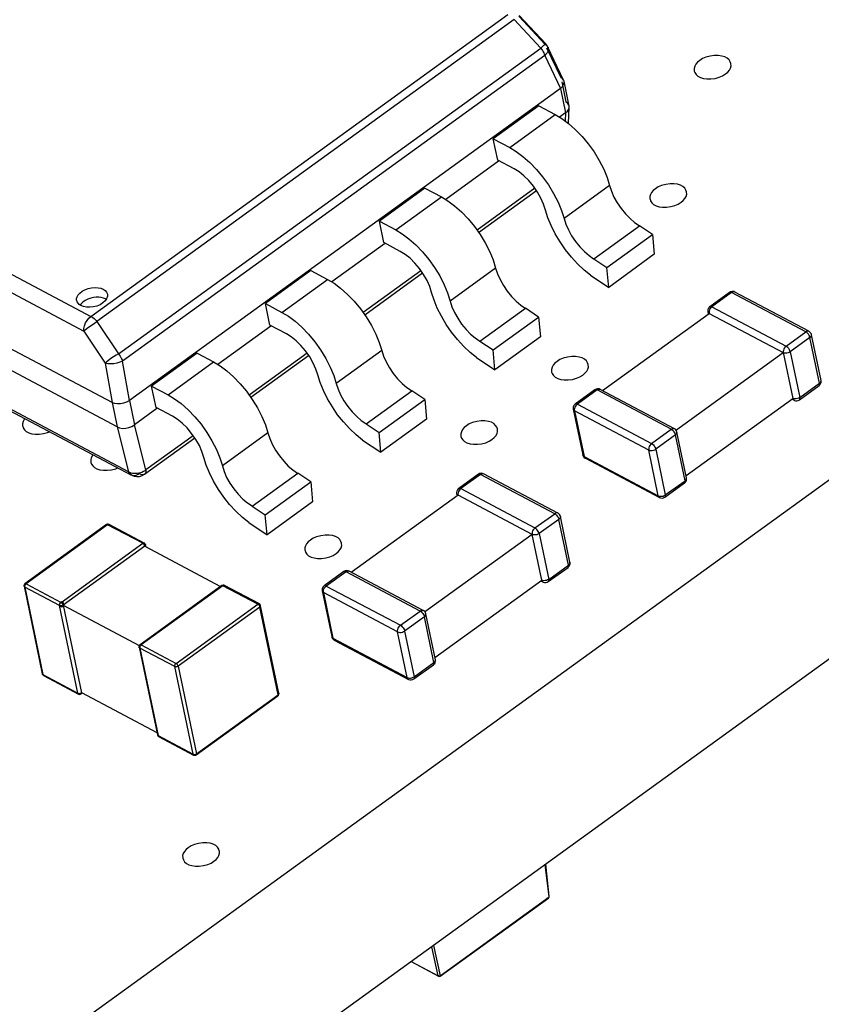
# Model space of a CAD drawing. Header units: millimetres. Extents: x 0 to 210, y 0 to 297.
# Tile 9 of 15: x 101 to 110, y 220 to 230. Entities that reach past the tile are written whole.
import ezdxf

# ---------------------------------------------------------------- set-up
doc = ezdxf.new("R2010")
doc.units = ezdxf.units.MM
doc.header["$LTSCALE"] = 19.36
doc.layers.get('0').update_dxf_attribs({"linetype": 'CONTINUOUS'})

msp = doc.modelspace()

# ---------------------------------------------------------------- linework, layer by layer
at = {"color": 7, "linetype": 'Continuous'}
for p, q in [((135.155, 243.718), (87.557, 209.25)), ((135.505, 242.042), (87.906, 207.574)), ((108.91, 227.509), (108.698, 227.355)), ((108.923, 227.516), (108.91, 227.509)), ((109.766, 227.09), (108.967, 227.513)), ((107.543, 226.452), (108.691, 227.283)), ((108.676, 227.311), (108.677, 227.3)), ((108.677, 227.3), (108.681, 227.281)), ((108.691, 227.283), (109.49, 226.86)), ((109.896, 226.561), (109.794, 227.053)), ((108.331, 226.021), (109.49, 226.86)), ((109.49, 226.86), (109.592, 226.368)), ((109.663, 226.352), (109.875, 226.506)), ((107.462, 226.46), (107.25, 226.306)), ((107.475, 226.467), (107.462, 226.46)), ((108.318, 226.041), (107.519, 226.464)), ((108.443, 225.536), (109.592, 226.368)), ((109.587, 226.358), (109.606, 226.348)), ((109.651, 226.346), (109.663, 226.352)), ((107.227, 226.262), (107.229, 226.252)), ((107.229, 226.252), (107.331, 225.759)), ((108.448, 225.512), (108.345, 226.004)), ((107.359, 225.723), (108.157, 225.299)), ((102.303, 225.61), (102.324, 225.619)), ((106.207, 225.551), (105.995, 225.397)), ((106.22, 225.558), (106.207, 225.551)), ((107.063, 225.132), (106.264, 225.555)), ((108.214, 225.303), (108.427, 225.457)), ((105.988, 225.326), (104.839, 224.494)), ((105.972, 225.353), (105.973, 225.343)), ((105.973, 225.343), (105.977, 225.324)), ((106.786, 224.903), (105.988, 225.326)), ((108.201, 225.296), (108.214, 225.303)), ((107.193, 224.603), (107.09, 225.095)), ((106.786, 224.903), (105.628, 224.064)), ((106.889, 224.41), (106.786, 224.903)), ((104.759, 224.503), (104.546, 224.349)), ((104.772, 224.509), (104.759, 224.503)), ((105.614, 224.083), (104.816, 224.506)), ((106.959, 224.395), (107.172, 224.548)), ((105.74, 223.578), (106.889, 224.41)), ((106.884, 224.4), (106.902, 224.391)), ((106.948, 224.388), (106.959, 224.395)), ((104.524, 224.304), (104.525, 224.294)), ((104.525, 224.294), (104.628, 223.802)), ((101.719, 224.176), (101.711, 224.172)), ((101.725, 224.176), (101.719, 224.176)), ((101.731, 224.173), (101.725, 224.176)), ((105.745, 223.554), (105.642, 224.047)), ((104.655, 223.765), (105.454, 223.342)), ((105.511, 223.346), (105.723, 223.5)), ((105.499, 223.339), (105.511, 223.346))]:
    msp.add_line(p, q, dxfattribs=at)
at = {"color": 9, "linetype": 'Continuous'}
for p, q in [((102.036, 227.251), (106.526, 230.503)), ((106.592, 230.446), (102.101, 227.194)), ((106.878, 230.14), (106.592, 230.446)), ((106.641, 230.482), (106.926, 230.177)), ((102.332, 226.849), (106.878, 230.14)), ((106.911, 230.087), (106.917, 230.073)), ((106.942, 230.144), (107.094, 229.822)), ((106.953, 230.156), (106.956, 230.151)), ((106.956, 230.151), (106.956, 230.15)), ((106.922, 230.06), (102.376, 226.768)), ((106.917, 230.073), (106.922, 230.06)), ((106.922, 230.06), (107.09, 229.705)), ((107.104, 229.778), (107.149, 229.561)), ((107.09, 229.705), (107.144, 229.443)), ((106.544, 229.069), (107.035, 229.425)), ((107.144, 229.443), (107.14, 229.356)), ((98.933, 228.895), (102.036, 227.251)), ((98.857, 228.736), (101.959, 227.092)), ((106.816, 228.63), (106.193, 228.179)), ((107.62, 228.659), (107.129, 228.304)), ((105.318, 228.182), (105.809, 228.537)), ((106.393, 227.771), (105.903, 227.416)), ((104.092, 227.294), (104.582, 227.649)), ((105.589, 227.742), (104.967, 227.291)), ((108.933, 227.507), (108.721, 227.353)), ((108.916, 227.511), (108.91, 227.509)), ((108.91, 227.509), (108.91, 227.509)), ((109.732, 227.084), (108.933, 227.507)), ((108.967, 227.513), (108.967, 227.513)), ((108.721, 227.353), (109.52, 226.93)), ((108.683, 227.289), (108.691, 227.283)), ((108.69, 227.295), (108.691, 227.283)), ((102.101, 227.194), (102.332, 226.849)), ((101.959, 227.092), (102.189, 226.747)), ((109.52, 226.93), (109.732, 227.084)), ((109.777, 227.023), (109.565, 226.869)), ((109.742, 227.09), (109.732, 227.084)), ((109.742, 227.077), (109.732, 227.084)), ((109.88, 226.53), (109.777, 227.023)), ((109.794, 227.053), (109.794, 227.053)), ((104.363, 226.854), (103.74, 226.403)), ((105.167, 226.883), (104.677, 226.528)), ((109.565, 226.869), (109.668, 226.376)), ((102.189, 226.747), (102.263, 226.324)), ((102.45, 226.345), (102.376, 226.768)), ((102.866, 226.406), (103.356, 226.761)), ((102.442, 225.577), (100.676, 226.512)), ((109.668, 226.376), (109.88, 226.53)), ((109.879, 226.512), (109.875, 226.506)), ((107.485, 226.458), (107.273, 226.304)), ((107.462, 226.46), (107.462, 226.46)), ((108.284, 226.035), (107.485, 226.458)), ((109.669, 226.366), (109.668, 226.376)), ((102.263, 226.324), (102.318, 226.062)), ((102.45, 226.345), (102.505, 226.083)), ((107.263, 226.296), (107.273, 226.304)), ((107.273, 226.304), (108.071, 225.881)), ((109.603, 226.364), (109.592, 226.368)), ((109.596, 226.358), (109.592, 226.368)), ((109.663, 226.352), (109.663, 226.352)), ((108.041, 225.811), (107.243, 226.235)), ((107.243, 226.235), (107.345, 225.742)), ((102.318, 226.062), (102.442, 225.577)), ((102.628, 225.598), (102.505, 226.083)), ((103.137, 225.966), (102.628, 225.598)), ((103.941, 225.995), (103.451, 225.64)), ((108.071, 225.881), (108.284, 226.035)), ((108.329, 225.974), (108.117, 225.82)), ((108.326, 225.985), (108.329, 225.974)), ((108.432, 225.481), (108.329, 225.974)), ((108.345, 226.004), (108.345, 226.004)), ((107.331, 225.759), (107.331, 225.759)), ((107.345, 225.742), (108.144, 225.319)), ((108.144, 225.319), (108.041, 225.811)), ((108.117, 225.82), (108.219, 225.328)), ((102.455, 225.569), (102.441, 225.577)), ((102.552, 225.561), (102.535, 225.558)), ((102.556, 225.556), (102.546, 225.549)), ((102.614, 225.551), (102.613, 225.551)), ((106.23, 225.549), (106.018, 225.396)), ((106.213, 225.554), (106.207, 225.551)), ((106.207, 225.551), (106.207, 225.551)), ((107.029, 225.126), (106.23, 225.549)), ((108.219, 225.328), (108.432, 225.481)), ((108.431, 225.463), (108.427, 225.457)), ((105.979, 225.332), (105.988, 225.326)), ((105.987, 225.337), (105.988, 225.326)), ((106.018, 225.396), (106.816, 224.972)), ((108.208, 225.321), (108.219, 225.328)), ((106.816, 224.972), (107.029, 225.126)), ((107.039, 225.132), (107.029, 225.126)), ((102.216, 225.007), (101.338, 224.37)), ((102.593, 224.807), (102.216, 225.007)), ((102.233, 225.01), (102.233, 225.01)), ((107.074, 225.065), (106.862, 224.911)), ((107.071, 225.076), (107.074, 225.065)), ((107.083, 225.073), (107.074, 225.065)), ((107.177, 224.573), (107.074, 225.065)), ((107.09, 225.095), (107.09, 225.095)), ((106.862, 224.911), (106.964, 224.419)), ((101.714, 224.171), (102.593, 224.807)), ((102.61, 224.81), (102.61, 224.81)), ((102.622, 224.795), (102.623, 224.792)), ((102.623, 224.792), (102.623, 224.792)), ((106.964, 224.419), (107.177, 224.573)), ((104.782, 224.501), (104.569, 224.347)), ((104.759, 224.503), (104.759, 224.503)), ((105.58, 224.078), (104.782, 224.501)), ((101.326, 224.371), (101.326, 224.371)), ((101.338, 224.37), (101.714, 224.171)), ((106.9, 224.406), (106.889, 224.41)), ((106.892, 224.4), (106.889, 224.41)), ((106.959, 224.395), (106.959, 224.395)), ((106.965, 224.409), (106.964, 224.419)), ((101.699, 224.136), (101.323, 224.335)), ((101.323, 224.335), (101.519, 223.393)), ((103.456, 224.35), (102.577, 223.714)), ((103.444, 224.351), (103.444, 224.351)), ((103.832, 224.151), (103.456, 224.35)), ((103.473, 224.353), (103.472, 224.353)), ((104.531, 224.283), (104.539, 224.277)), ((105.338, 223.854), (104.539, 224.277)), ((104.539, 224.277), (104.642, 223.785)), ((104.56, 224.35), (104.569, 224.347)), ((104.56, 224.338), (104.569, 224.347)), ((104.569, 224.347), (105.368, 223.924)), ((102.953, 223.514), (103.832, 224.151)), ((101.895, 223.193), (101.699, 224.136)), ((103.855, 224.12), (102.976, 223.484)), ((104.051, 223.177), (103.855, 224.12)), ((105.368, 223.924), (105.58, 224.078)), ((105.642, 224.046), (105.642, 224.047)), ((105.626, 224.016), (105.413, 223.862)), ((105.622, 224.028), (105.626, 224.016)), ((105.728, 223.524), (105.626, 224.016)), ((105.441, 223.362), (105.338, 223.854)), ((105.413, 223.862), (105.516, 223.37)), ((104.628, 223.802), (104.628, 223.801)), ((104.642, 223.785), (105.441, 223.362)), ((102.556, 223.684), (102.555, 223.687)), ((102.555, 223.687), (102.555, 223.687)), ((102.938, 223.479), (102.562, 223.679)), ((102.562, 223.679), (102.758, 222.736)), ((102.577, 223.714), (102.953, 223.514)), ((105.516, 223.37), (105.728, 223.524)), ((103.135, 222.537), (102.938, 223.479)), ((102.976, 223.484), (103.172, 222.541)), ((105.728, 223.506), (105.723, 223.5)), ((101.519, 223.393), (101.895, 223.193)), ((105.505, 223.364), (105.516, 223.37)), ((104.059, 223.192), (104.059, 223.192)), ((101.902, 223.183), (101.902, 223.184)), ((101.93, 223.185), (101.93, 223.185)), ((103.172, 222.541), (104.051, 223.177)), ((104.049, 223.165), (104.048, 223.165)), ((102.751, 222.745), (102.751, 222.745)), ((102.758, 222.736), (103.135, 222.537)), ((102.765, 222.726), (102.765, 222.726)), ((103.141, 222.527), (103.141, 222.527)), ((103.17, 222.529), (103.17, 222.529)), ((105.796, 220.151), (106.968, 221)), ((106.963, 220.991), (106.964, 220.991)), ((106.97, 221.006), (106.97, 221.006)), ((105.775, 220.15), (105.705, 220.463)), ((105.485, 220.304), (105.775, 220.15)), ((105.779, 220.145), (105.78, 220.145)), ((105.797, 220.146), (105.797, 220.146))]:
    msp.add_line(p, q, dxfattribs=at)
at = {"color": 6, "linetype": 'Continuous'}
for p, q in [((106.932, 230.185), (106.647, 230.491)), ((107.125, 229.794), (106.956, 230.151)), ((107.114, 229.809), (107.094, 229.822)), ((107.125, 229.794), (107.114, 229.809)), ((107.184, 229.516), (107.129, 229.783)), ((107.09, 229.705), (102.45, 226.345)), ((107.169, 229.544), (107.149, 229.56)), ((106.858, 229.519), (106.367, 229.163)), ((106.858, 229.519), (107.035, 229.425)), ((107.178, 229.328), (107.185, 229.503)), ((107.185, 229.503), (107.184, 229.516)), ((107.144, 229.443), (107.081, 229.397)), ((107.176, 229.329), (107.25, 229.264)), ((106.367, 229.163), (106.544, 229.069)), ((106.415, 228.933), (106.367, 229.163)), ((106.424, 228.921), (105.855, 228.509)), ((106.592, 228.839), (106.415, 228.933)), ((106.899, 228.752), (106.961, 228.666)), ((107.593, 228.746), (107.62, 228.659)), ((105.631, 228.631), (105.141, 228.275)), ((105.631, 228.631), (105.809, 228.537)), ((106.21, 228.155), (106.832, 228.606)), ((106.961, 228.666), (107.017, 228.574)), ((106.956, 228.313), (106.931, 228.396)), ((107.102, 228.391), (107.129, 228.304)), ((105.141, 228.275), (105.318, 228.182)), ((105.189, 228.045), (105.141, 228.275)), ((107.451, 227.87), (107.941, 228.226)), ((108.082, 228.132), (107.941, 228.226)), ((107.591, 227.777), (108.082, 228.132)), ((108.082, 228.132), (108.101, 227.919)), ((105.197, 228.033), (104.629, 227.621)), ((105.366, 227.951), (105.189, 228.045)), ((106.367, 227.858), (106.393, 227.771)), ((107.45, 227.871), (107.591, 227.777)), ((108.101, 227.919), (107.611, 227.563)), ((107.611, 227.563), (107.591, 227.777)), ((104.405, 227.743), (103.915, 227.388)), ((104.405, 227.743), (104.582, 227.649)), ((104.984, 227.267), (105.606, 227.718)), ((107.413, 227.695), (107.611, 227.563)), ((102.035, 227.448), (102.004, 227.437)), ((102.064, 227.454), (102.035, 227.448)), ((102.092, 227.456), (102.064, 227.454)), ((102.199, 227.432), (102.191, 227.438)), ((105.73, 227.425), (105.704, 227.508)), ((105.876, 227.503), (105.903, 227.416)), ((101.887, 227.408), (101.883, 227.421)), ((101.897, 227.392), (101.887, 227.408)), ((102.061, 227.353), (102.023, 227.349)), ((102.098, 227.362), (102.061, 227.353)), ((102.134, 227.376), (102.098, 227.362)), ((103.915, 227.388), (104.092, 227.294)), ((103.963, 227.157), (103.915, 227.388)), ((106.224, 226.983), (106.715, 227.338)), ((106.856, 227.244), (106.715, 227.338)), ((102.263, 226.324), (100.523, 227.246)), ((106.365, 226.889), (106.856, 227.244)), ((106.856, 227.244), (106.875, 227.031)), ((103.971, 227.145), (103.402, 226.733)), ((104.14, 227.063), (103.963, 227.157)), ((106.875, 227.031), (106.385, 226.675)), ((102.318, 226.062), (100.578, 226.984)), ((105.14, 226.97), (105.167, 226.883)), ((106.224, 226.983), (106.365, 226.889)), ((103.179, 226.855), (102.689, 226.5)), ((103.179, 226.855), (103.356, 226.761)), ((103.757, 226.379), (104.38, 226.83)), ((106.187, 226.807), (106.385, 226.675)), ((106.385, 226.675), (106.365, 226.889)), ((104.504, 226.538), (104.478, 226.62)), ((104.65, 226.615), (104.677, 226.528)), ((100.681, 226.49), (102.471, 225.541)), ((102.689, 226.5), (102.866, 226.406)), ((102.737, 226.269), (102.689, 226.5)), ((104.998, 226.095), (105.489, 226.45)), ((105.629, 226.356), (105.489, 226.45)), ((102.914, 226.175), (102.737, 226.269)), ((105.139, 226.001), (105.629, 226.356)), ((105.629, 226.356), (105.649, 226.143)), ((102.745, 226.257), (102.505, 226.083)), ((103.914, 226.082), (103.941, 225.995)), ((104.998, 226.095), (105.139, 226.001)), ((105.649, 226.143), (105.158, 225.788)), ((105.158, 225.788), (105.139, 226.001)), ((102.613, 225.551), (103.154, 225.942)), ((104.961, 225.919), (105.158, 225.788)), ((103.278, 225.65), (103.252, 225.732)), ((103.424, 225.727), (103.451, 225.64)), ((102.483, 225.536), (102.5, 225.53)), ((102.5, 225.53), (102.53, 225.525)), ((102.588, 225.537), (102.613, 225.551)), ((103.772, 225.207), (104.262, 225.562)), ((104.403, 225.468), (104.262, 225.562)), ((103.913, 225.113), (104.403, 225.468)), ((104.403, 225.468), (104.423, 225.255)), ((103.772, 225.207), (103.913, 225.113)), ((104.423, 225.255), (103.932, 224.9)), ((103.932, 224.9), (103.913, 225.113)), ((102.205, 225.008), (101.326, 224.371)), ((102.61, 224.81), (102.233, 225.01)), ((103.735, 225.031), (103.932, 224.9)), ((102.626, 224.777), (102.623, 224.792)), ((102.615, 224.776), (101.737, 224.14)), ((102.615, 224.775), (103.432, 224.342)), ((101.316, 224.344), (101.512, 223.401)), ((101.316, 224.344), (101.316, 224.344)), ((103.444, 224.351), (102.565, 223.715)), ((103.849, 224.154), (103.473, 224.353)), ((101.737, 224.141), (101.934, 223.198)), ((101.738, 224.14), (102.564, 223.703)), ((104.059, 223.192), (103.863, 224.135)), ((102.555, 223.687), (102.751, 222.745)), ((101.526, 223.383), (101.902, 223.184)), ((101.931, 223.186), (101.939, 223.192)), ((101.933, 223.199), (102.746, 222.768)), ((103.17, 222.529), (104.048, 223.165)), ((102.765, 222.726), (103.141, 222.527)), ((106.968, 221), (106.927, 221.348)), ((106.97, 221.006), (106.932, 221.351)), ((105.797, 220.146), (106.964, 220.991)), ((105.725, 220.477), (105.796, 220.151)), ((105.483, 220.302), (105.779, 220.145)), ((105.788, 220.146), (105.782, 220.149))]:
    msp.add_line(p, q, dxfattribs=at)
at = {"color": 9, "linetype": 'Continuous'}
for points in [[(106.878, 230.14), (106.902, 230.162), (106.912, 230.17), (106.919, 230.176), (106.925, 230.181), (106.929, 230.184), (106.931, 230.185), (106.932, 230.185)], [(106.878, 230.14), (106.887, 230.127), (106.896, 230.114)], [(106.896, 230.114), (106.904, 230.1), (106.911, 230.087)], [(106.958, 230.116), (106.954, 230.102), (106.946, 230.088), (106.935, 230.074), (106.922, 230.06)], [(106.932, 230.185), (106.932, 230.184), (106.931, 230.183), (106.928, 230.181), (106.926, 230.177)], [(106.926, 230.177), (106.933, 230.174), (106.941, 230.169), (106.947, 230.163), (106.953, 230.156)], [(106.956, 230.15), (106.957, 230.148), (106.959, 230.138), (106.96, 230.128), (106.958, 230.116)], [(108.933, 227.507), (108.924, 227.511), (108.916, 227.511)], [(108.967, 227.513), (108.963, 227.515), (108.954, 227.515), (108.944, 227.513), (108.933, 227.507)], [(108.721, 227.353), (108.711, 227.345), (108.703, 227.334), (108.696, 227.321), (108.692, 227.308), (108.69, 227.295)], [(108.721, 227.353), (108.712, 227.357), (108.704, 227.357), (108.698, 227.355)], [(101.959, 227.092), (101.96, 227.12), (101.966, 227.15), (101.978, 227.18), (101.994, 227.208), (102.014, 227.232), (102.036, 227.251)], [(102.036, 227.251), (102.047, 227.245), (102.058, 227.237), (102.069, 227.228), (102.081, 227.217), (102.091, 227.206), (102.101, 227.194)], [(108.677, 227.3), (108.678, 227.297), (108.683, 227.289)], [(101.959, 227.092), (101.975, 227.106), (101.996, 227.123), (102.021, 227.142), (102.048, 227.16), (102.075, 227.178), (102.101, 227.194)], [(109.766, 227.09), (109.762, 227.091), (109.752, 227.092), (109.742, 227.09)], [(109.777, 227.023), (109.774, 227.034), (109.768, 227.046), (109.761, 227.058), (109.751, 227.069), (109.742, 227.077)], [(109.777, 227.023), (109.786, 227.03), (109.792, 227.039), (109.794, 227.048), (109.794, 227.053)], [(109.52, 226.93), (109.51, 226.921), (109.501, 226.91), (109.495, 226.898), (109.491, 226.885), (109.489, 226.872), (109.49, 226.86)], [(109.565, 226.869), (109.562, 226.88), (109.556, 226.892), (109.548, 226.904), (109.539, 226.915), (109.529, 226.924), (109.52, 226.93)], [(102.332, 226.849), (102.306, 226.833), (102.278, 226.815), (102.251, 226.796), (102.227, 226.778), (102.206, 226.761), (102.19, 226.747)], [(102.332, 226.849), (102.341, 226.836), (102.35, 226.822), (102.358, 226.809), (102.365, 226.795), (102.371, 226.781), (102.376, 226.768)], [(109.565, 226.869), (109.554, 226.862), (109.541, 226.857), (109.527, 226.855), (109.513, 226.854), (109.5, 226.856), (109.49, 226.86)], [(102.376, 226.768), (102.347, 226.756), (102.315, 226.746), (102.282, 226.74), (102.249, 226.738), (102.217, 226.739), (102.189, 226.747)], [(109.88, 226.53), (109.881, 226.52), (109.879, 226.512)], [(109.88, 226.53), (109.889, 226.538), (109.894, 226.547), (109.897, 226.556), (109.896, 226.561)], [(107.462, 226.46), (107.468, 226.462), (107.476, 226.462), (107.485, 226.458)], [(107.485, 226.458), (107.495, 226.464), (107.506, 226.467), (107.515, 226.466), (107.519, 226.464)], [(109.668, 226.376), (109.656, 226.37), (109.643, 226.365), (109.63, 226.362), (109.616, 226.362), (109.603, 226.364)], [(107.243, 226.235), (107.242, 226.246), (107.244, 226.259), (107.248, 226.272), (107.255, 226.285), (107.263, 226.296)], [(107.273, 226.304), (107.263, 226.308), (107.255, 226.309), (107.25, 226.306)], [(109.606, 226.348), (109.602, 226.351), (109.596, 226.358)], [(109.663, 226.352), (109.667, 226.358), (109.669, 226.366)], [(107.243, 226.235), (107.235, 226.241), (107.23, 226.248), (107.229, 226.252)], [(108.284, 226.035), (108.294, 226.041), (108.304, 226.044), (108.314, 226.043), (108.318, 226.041)], [(108.284, 226.035), (108.294, 226.029), (108.303, 226.02), (108.312, 226.009), (108.32, 225.997), (108.326, 225.985)], [(108.329, 225.974), (108.338, 225.982), (108.344, 225.99), (108.346, 225.999), (108.345, 226.004)], [(108.071, 225.881), (108.062, 225.873), (108.053, 225.862), (108.047, 225.849), (108.042, 225.836), (108.041, 225.823), (108.041, 225.811)], [(108.071, 225.881), (108.081, 225.875), (108.091, 225.866), (108.1, 225.855), (108.108, 225.844), (108.113, 225.831), (108.117, 225.82)], [(107.345, 225.742), (107.337, 225.748), (107.332, 225.756), (107.331, 225.759)], [(107.345, 225.742), (107.349, 225.732), (107.355, 225.725), (107.359, 225.723)], [(108.041, 225.811), (108.052, 225.807), (108.065, 225.805), (108.079, 225.806), (108.093, 225.809), (108.106, 225.813), (108.117, 225.82)], [(102.471, 225.541), (102.459, 225.55), (102.449, 225.561), (102.442, 225.577)], [(102.535, 225.558), (102.518, 225.557), (102.501, 225.557), (102.485, 225.56), (102.469, 225.564), (102.455, 225.569)], [(102.546, 225.549), (102.534, 225.543), (102.521, 225.538), (102.508, 225.535), (102.496, 225.535), (102.483, 225.536), (102.471, 225.541)], [(102.628, 225.598), (102.615, 225.588), (102.601, 225.579), (102.585, 225.571), (102.569, 225.565), (102.552, 225.561)], [(102.613, 225.551), (102.606, 225.547), (102.596, 225.545), (102.587, 225.546), (102.576, 225.548), (102.565, 225.551), (102.556, 225.556)], [(102.628, 225.598), (102.628, 225.582), (102.626, 225.568), (102.621, 225.558), (102.614, 225.551)], [(106.23, 225.549), (106.221, 225.553), (106.213, 225.554)], [(106.23, 225.549), (106.24, 225.555), (106.25, 225.558), (106.26, 225.557), (106.264, 225.555)], [(108.432, 225.481), (108.433, 225.471), (108.431, 225.463)], [(108.432, 225.481), (108.44, 225.489), (108.446, 225.498), (108.448, 225.507), (108.448, 225.512)], [(105.973, 225.343), (105.974, 225.339), (105.979, 225.332)], [(106.018, 225.396), (106.008, 225.387), (105.999, 225.376), (105.993, 225.364), (105.988, 225.35), (105.987, 225.337)], [(106.018, 225.396), (106.008, 225.399), (106, 225.4), (105.995, 225.397)], [(108.144, 225.319), (108.155, 225.315), (108.167, 225.313), (108.181, 225.314), (108.195, 225.316), (108.208, 225.321)], [(108.144, 225.319), (108.148, 225.309), (108.154, 225.302), (108.157, 225.299)], [(108.219, 225.328), (108.22, 225.318), (108.219, 225.309), (108.214, 225.303)], [(107.029, 225.126), (107.038, 225.12), (107.048, 225.111), (107.057, 225.1), (107.065, 225.088), (107.071, 225.076)], [(107.063, 225.132), (107.058, 225.134), (107.049, 225.135), (107.039, 225.132)], [(102.205, 225.008), (102.206, 225.008), (102.209, 225.009), (102.212, 225.008), (102.216, 225.007)], [(102.216, 225.007), (102.221, 225.01), (102.226, 225.011), (102.231, 225.01), (102.233, 225.01)], [(102.233, 225.01), (102.235, 225.008), (102.238, 225.005), (102.24, 225)], [(107.09, 225.095), (107.091, 225.09), (107.088, 225.081), (107.083, 225.073)], [(106.816, 224.972), (106.807, 224.964), (106.798, 224.953), (106.791, 224.94), (106.787, 224.927), (106.785, 224.914), (106.786, 224.903)], [(106.862, 224.911), (106.85, 224.905), (106.837, 224.9), (106.824, 224.897), (106.81, 224.897), (106.797, 224.899), (106.786, 224.903)], [(106.862, 224.911), (106.858, 224.923), (106.852, 224.935), (106.845, 224.946), (106.836, 224.957), (106.826, 224.966), (106.816, 224.972)], [(102.593, 224.807), (102.598, 224.81), (102.603, 224.811), (102.607, 224.811), (102.61, 224.81)], [(102.615, 224.776), (102.614, 224.781), (102.612, 224.787), (102.608, 224.793), (102.603, 224.798), (102.598, 224.803), (102.593, 224.807)], [(102.61, 224.81), (102.611, 224.809), (102.614, 224.805), (102.616, 224.8)], [(102.623, 224.792), (102.624, 224.789), (102.623, 224.786), (102.621, 224.782), (102.618, 224.779), (102.615, 224.776)], [(102.616, 224.8), (102.617, 224.8), (102.619, 224.799), (102.62, 224.798), (102.62, 224.797), (102.621, 224.796), (102.622, 224.795)], [(107.172, 224.548), (107.176, 224.554), (107.178, 224.562), (107.177, 224.573)], [(107.193, 224.603), (107.193, 224.598), (107.191, 224.589), (107.185, 224.581), (107.177, 224.573)], [(104.759, 224.503), (104.765, 224.505), (104.773, 224.504), (104.782, 224.501)], [(104.782, 224.501), (104.792, 224.506), (104.802, 224.509), (104.812, 224.508), (104.816, 224.507)], [(101.338, 224.37), (101.333, 224.366), (101.329, 224.361), (101.325, 224.354), (101.323, 224.348), (101.322, 224.341), (101.323, 224.335)], [(101.326, 224.371), (101.324, 224.368), (101.323, 224.364), (101.324, 224.359)], [(101.338, 224.37), (101.333, 224.372), (101.329, 224.372), (101.326, 224.371)], [(106.902, 224.391), (106.898, 224.393), (106.892, 224.4)], [(106.964, 224.419), (106.953, 224.412), (106.94, 224.407), (106.926, 224.405), (106.912, 224.404), (106.9, 224.406)], [(106.959, 224.395), (106.964, 224.4), (106.965, 224.409)], [(103.449, 224.352), (103.446, 224.352), (103.444, 224.351)], [(103.456, 224.35), (103.454, 224.351), (103.453, 224.351), (103.452, 224.352), (103.451, 224.352), (103.45, 224.352), (103.449, 224.352)], [(103.472, 224.353), (103.471, 224.354), (103.466, 224.354), (103.461, 224.353), (103.456, 224.35)], [(103.479, 224.343), (103.477, 224.348), (103.475, 224.352), (103.473, 224.353)], [(104.525, 224.294), (104.526, 224.29), (104.531, 224.283)], [(104.539, 224.277), (104.538, 224.289), (104.54, 224.302), (104.545, 224.315), (104.551, 224.327), (104.56, 224.338)], [(104.546, 224.349), (104.552, 224.351), (104.56, 224.35)], [(101.699, 224.136), (101.699, 224.142), (101.699, 224.148), (101.701, 224.155), (101.705, 224.161), (101.709, 224.166), (101.714, 224.171)], [(103.832, 224.151), (103.837, 224.154), (103.842, 224.155), (103.847, 224.154), (103.849, 224.154)], [(103.855, 224.12), (103.853, 224.126), (103.85, 224.132), (103.846, 224.138), (103.842, 224.143), (103.837, 224.147), (103.832, 224.151)], [(103.849, 224.154), (103.851, 224.152), (103.854, 224.149), (103.856, 224.144)], [(101.726, 224.135), (101.72, 224.134), (101.712, 224.133), (101.705, 224.134), (101.699, 224.136)], [(101.737, 224.14), (101.732, 224.137), (101.726, 224.135)], [(103.855, 224.12), (103.859, 224.124), (103.862, 224.128), (103.863, 224.133), (103.863, 224.135)], [(103.863, 224.135), (103.862, 224.137), (103.86, 224.141), (103.856, 224.144)], [(105.58, 224.078), (105.591, 224.083), (105.601, 224.086), (105.61, 224.085), (105.614, 224.083)], [(105.58, 224.078), (105.59, 224.071), (105.6, 224.062), (105.609, 224.052), (105.617, 224.04), (105.622, 224.028)], [(105.626, 224.016), (105.635, 224.024), (105.64, 224.033), (105.642, 224.042), (105.642, 224.046)], [(105.338, 223.854), (105.337, 223.866), (105.339, 223.879), (105.343, 223.892), (105.35, 223.904), (105.358, 223.915), (105.368, 223.924)], [(105.338, 223.854), (105.349, 223.85), (105.362, 223.848), (105.375, 223.848), (105.389, 223.851), (105.402, 223.856), (105.413, 223.862)], [(105.368, 223.924), (105.378, 223.917), (105.387, 223.908), (105.396, 223.898), (105.404, 223.886), (105.41, 223.874), (105.413, 223.862)], [(104.628, 223.801), (104.629, 223.798), (104.634, 223.791), (104.642, 223.785)], [(104.642, 223.785), (104.646, 223.775), (104.651, 223.768), (104.655, 223.765)], [(102.555, 223.687), (102.555, 223.69), (102.555, 223.694), (102.557, 223.697), (102.56, 223.7), (102.563, 223.702)], [(102.562, 223.679), (102.561, 223.68), (102.56, 223.68), (102.559, 223.681), (102.558, 223.682), (102.557, 223.683), (102.556, 223.684)], [(102.565, 223.698), (102.563, 223.692), (102.562, 223.685), (102.562, 223.679)], [(102.563, 223.702), (102.563, 223.707), (102.563, 223.711), (102.564, 223.714), (102.565, 223.715)], [(102.565, 223.715), (102.567, 223.716), (102.572, 223.716), (102.577, 223.714)], [(102.577, 223.714), (102.572, 223.71), (102.568, 223.704), (102.565, 223.699)], [(102.938, 223.479), (102.938, 223.485), (102.939, 223.492), (102.941, 223.498), (102.944, 223.505), (102.948, 223.51), (102.953, 223.514)], [(102.976, 223.484), (102.973, 223.492), (102.969, 223.499), (102.965, 223.504), (102.962, 223.508), (102.957, 223.512), (102.953, 223.514)], [(105.728, 223.524), (105.737, 223.532), (105.743, 223.54), (105.745, 223.549), (105.745, 223.554)], [(105.728, 223.524), (105.729, 223.514), (105.728, 223.506)], [(102.976, 223.484), (102.97, 223.48), (102.964, 223.478), (102.957, 223.477), (102.95, 223.476), (102.944, 223.477), (102.938, 223.479)], [(101.512, 223.401), (101.512, 223.4), (101.515, 223.396), (101.519, 223.393)], [(101.519, 223.393), (101.521, 223.388), (101.524, 223.384), (101.526, 223.383)], [(105.441, 223.362), (105.451, 223.357), (105.464, 223.356), (105.478, 223.356), (105.492, 223.359), (105.505, 223.364)], [(105.441, 223.362), (105.444, 223.352), (105.45, 223.344), (105.454, 223.342)], [(105.516, 223.37), (105.517, 223.36), (105.515, 223.352), (105.511, 223.346)], [(101.895, 223.193), (101.897, 223.193), (101.898, 223.192), (101.899, 223.192), (101.901, 223.191), (101.903, 223.191), (101.904, 223.191)], [(101.902, 223.184), (101.9, 223.185), (101.897, 223.188), (101.895, 223.193)], [(101.904, 223.191), (101.909, 223.19), (101.914, 223.191), (101.92, 223.192), (101.925, 223.193), (101.929, 223.196), (101.933, 223.198)], [(101.933, 223.198), (101.934, 223.194), (101.933, 223.189), (101.931, 223.186), (101.93, 223.185)], [(104.059, 223.192), (104.059, 223.19), (104.058, 223.186), (104.055, 223.181), (104.051, 223.177)], [(104.052, 223.201), (104.056, 223.198), (104.059, 223.194), (104.059, 223.192)], [(101.919, 223.186), (101.914, 223.184), (101.909, 223.182), (101.904, 223.183), (101.902, 223.183)], [(101.93, 223.185), (101.928, 223.185), (101.924, 223.184), (101.919, 223.186)], [(104.048, 223.165), (104.047, 223.164), (104.044, 223.164), (104.041, 223.164), (104.037, 223.166)], [(104.051, 223.177), (104.051, 223.17), (104.05, 223.166), (104.049, 223.165)], [(102.751, 222.745), (102.751, 222.744), (102.754, 222.74), (102.758, 222.736)], [(102.758, 222.736), (102.76, 222.731), (102.763, 222.728), (102.765, 222.726)], [(103.135, 222.537), (103.14, 222.535), (103.146, 222.534), (103.153, 222.534), (103.16, 222.535), (103.167, 222.538), (103.172, 222.541)], [(103.135, 222.537), (103.136, 222.532), (103.139, 222.528), (103.141, 222.527)], [(103.141, 222.527), (103.143, 222.526), (103.148, 222.526), (103.153, 222.527), (103.158, 222.53)], [(103.17, 222.529), (103.167, 222.528), (103.163, 222.528), (103.158, 222.53)], [(103.172, 222.541), (103.173, 222.536), (103.172, 222.532), (103.17, 222.529)], [(106.956, 220.991), (106.959, 220.99), (106.962, 220.99), (106.963, 220.991)], [(106.964, 220.991), (106.965, 220.992), (106.965, 220.995), (106.965, 220.998)], [(106.965, 220.998), (106.969, 221.001), (106.97, 221.004), (106.97, 221.006)], [(106.97, 221.006), (106.97, 221.007), (106.97, 221.009), (106.968, 221.011), (106.966, 221.012)], [(105.775, 220.15), (105.778, 220.149), (105.781, 220.148), (105.785, 220.148), (105.789, 220.149), (105.794, 220.15), (105.799, 220.153)], [(105.775, 220.15), (105.776, 220.148), (105.778, 220.146), (105.779, 220.145)], [(105.78, 220.145), (105.781, 220.144), (105.784, 220.144), (105.788, 220.146)], [(105.797, 220.146), (105.795, 220.145), (105.793, 220.146), (105.79, 220.147)], [(105.799, 220.153), (105.799, 220.15), (105.798, 220.148), (105.797, 220.146)]]:
    msp.add_lwpolyline(points, dxfattribs=at)
at = {"color": 6, "linetype": 'Continuous'}
for points in [[(106.956, 230.15), (106.953, 230.157), (106.943, 230.173), (106.932, 230.185)], [(107.09, 229.705), (107.111, 229.726), (107.124, 229.748), (107.13, 229.771), (107.129, 229.783)], [(107.129, 229.783), (107.126, 229.791), (107.125, 229.794)], [(107.144, 229.443), (107.166, 229.461), (107.18, 229.481), (107.185, 229.503)], [(107.184, 229.516), (107.182, 229.524), (107.169, 229.544)], [(107.035, 229.425), (107.105, 229.383), (107.176, 229.329)], [(107.25, 229.264), (107.323, 229.189), (107.39, 229.108), (107.452, 229.021), (107.508, 228.929)], [(106.544, 229.069), (106.614, 229.028), (106.686, 228.974), (106.76, 228.908)], [(107.508, 228.929), (107.556, 228.835), (107.593, 228.746)], [(106.931, 228.396), (106.91, 228.46), (106.881, 228.524), (106.843, 228.59), (106.799, 228.654), (106.749, 228.713), (106.697, 228.765), (106.645, 228.806), (106.592, 228.839)], [(106.76, 228.908), (106.832, 228.833), (106.899, 228.752)], [(107.62, 228.659), (107.639, 228.598), (107.666, 228.536), (107.702, 228.473), (107.744, 228.411), (107.79, 228.354), (107.84, 228.303), (107.889, 228.261), (107.938, 228.228)], [(105.809, 228.537), (105.879, 228.495), (105.95, 228.442), (106.024, 228.376)], [(107.017, 228.574), (107.065, 228.48), (107.102, 228.391)], [(106.024, 228.376), (106.096, 228.301), (106.164, 228.22), (106.226, 228.133), (106.282, 228.041)], [(107.035, 228.14), (106.991, 228.228), (106.956, 228.313)], [(107.129, 228.304), (107.149, 228.243), (107.176, 228.181), (107.211, 228.118), (107.253, 228.056), (107.3, 227.999), (107.35, 227.948), (107.399, 227.906), (107.448, 227.872)], [(105.318, 228.182), (105.388, 228.14), (105.46, 228.086), (105.534, 228.02)], [(107.275, 227.816), (107.208, 227.89), (107.145, 227.968), (107.087, 228.052), (107.035, 228.14)], [(105.534, 228.02), (105.606, 227.946), (105.673, 227.865), (105.735, 227.778), (105.791, 227.686)], [(106.282, 228.041), (106.33, 227.947), (106.367, 227.858)], [(105.704, 227.508), (105.684, 227.572), (105.655, 227.636), (105.617, 227.702), (105.573, 227.766), (105.523, 227.825), (105.471, 227.877), (105.419, 227.918), (105.366, 227.951)], [(106.393, 227.771), (106.413, 227.71), (106.44, 227.649), (106.476, 227.585), (106.517, 227.524), (106.564, 227.466), (106.614, 227.415), (106.663, 227.373), (106.712, 227.34)], [(107.413, 227.695), (107.345, 227.75), (107.275, 227.816)], [(104.582, 227.649), (104.653, 227.607), (104.724, 227.554), (104.798, 227.488)], [(105.791, 227.686), (105.839, 227.592), (105.876, 227.503)], [(101.883, 227.421), (101.882, 227.425), (101.882, 227.443), (101.887, 227.462), (101.899, 227.482), (101.917, 227.502), (101.942, 227.521), (101.972, 227.538)], [(101.972, 227.538), (102.007, 227.55), (102.043, 227.559)], [(102.043, 227.559), (102.08, 227.561), (102.115, 227.559), (102.144, 227.553), (102.169, 227.542)], [(102.169, 227.542), (102.19, 227.528), (102.205, 227.51), (102.213, 227.489)], [(102.004, 227.437), (101.974, 227.423), (101.948, 227.405), (101.926, 227.384), (101.919, 227.373)], [(102.147, 227.453), (102.121, 227.456), (102.092, 227.456)], [(102.213, 227.489), (102.214, 227.467), (102.205, 227.441), (102.188, 227.417), (102.164, 227.395), (102.134, 227.376)], [(102.191, 227.438), (102.17, 227.446), (102.147, 227.453)], [(104.798, 227.488), (104.87, 227.413), (104.937, 227.332), (104.999, 227.245), (105.056, 227.153)], [(101.927, 227.368), (101.91, 227.379), (101.897, 227.392)], [(102.023, 227.349), (101.987, 227.35), (101.956, 227.356), (101.927, 227.368)], [(105.809, 227.252), (105.764, 227.34), (105.73, 227.425)], [(105.903, 227.416), (105.923, 227.355), (105.95, 227.293), (105.985, 227.23), (106.027, 227.168), (106.074, 227.111), (106.123, 227.06), (106.172, 227.018), (106.222, 226.984)], [(104.092, 227.294), (104.162, 227.252), (104.233, 227.198), (104.307, 227.133)], [(106.049, 226.928), (105.981, 227.002), (105.919, 227.08), (105.861, 227.164), (105.809, 227.252)], [(104.307, 227.133), (104.38, 227.058), (104.447, 226.977), (104.509, 226.89), (104.565, 226.798)], [(105.056, 227.153), (105.104, 227.059), (105.14, 226.97)], [(104.478, 226.62), (104.458, 226.684), (104.429, 226.748), (104.391, 226.814), (104.347, 226.878), (104.297, 226.937), (104.245, 226.989), (104.193, 227.03), (104.14, 227.063)], [(106.187, 226.807), (106.119, 226.862), (106.049, 226.928)], [(104.565, 226.798), (104.613, 226.704), (104.65, 226.615)], [(105.167, 226.883), (105.187, 226.822), (105.214, 226.761), (105.25, 226.697), (105.291, 226.636), (105.338, 226.578), (105.388, 226.527), (105.436, 226.485), (105.486, 226.452)], [(103.356, 226.761), (103.426, 226.719), (103.498, 226.666), (103.572, 226.6)], [(103.572, 226.6), (103.644, 226.525), (103.711, 226.444), (103.773, 226.357), (103.829, 226.265)], [(104.583, 226.364), (104.538, 226.453), (104.504, 226.538)], [(104.677, 226.528), (104.696, 226.467), (104.724, 226.405), (104.759, 226.342), (104.801, 226.28), (104.848, 226.223), (104.897, 226.172), (104.946, 226.13), (104.996, 226.096)], [(102.866, 226.406), (102.936, 226.364), (103.007, 226.311), (103.081, 226.245)], [(102.263, 226.324), (102.29, 226.315), (102.321, 226.312), (102.355, 226.313), (102.389, 226.32), (102.422, 226.33), (102.45, 226.345)], [(104.823, 226.04), (104.755, 226.114), (104.692, 226.192), (104.635, 226.276), (104.583, 226.364)], [(103.252, 225.732), (103.231, 225.796), (103.203, 225.86), (103.165, 225.926), (103.12, 225.99), (103.071, 226.049), (103.018, 226.101), (102.966, 226.143), (102.914, 226.175)], [(103.081, 226.245), (103.154, 226.17), (103.221, 226.089), (103.283, 226.002), (103.339, 225.91)], [(103.829, 226.265), (103.877, 226.172), (103.914, 226.082)], [(102.318, 226.062), (102.345, 226.05), (102.377, 226.045), (102.411, 226.046), (102.445, 226.053), (102.477, 226.065), (102.504, 226.083)], [(103.941, 225.995), (103.961, 225.934), (103.988, 225.873), (104.023, 225.809), (104.065, 225.748), (104.112, 225.69), (104.161, 225.639), (104.21, 225.597), (104.26, 225.564)], [(104.961, 225.919), (104.893, 225.974), (104.823, 226.04)], [(103.339, 225.91), (103.387, 225.816), (103.424, 225.727)], [(103.357, 225.476), (103.312, 225.565), (103.278, 225.65)], [(103.451, 225.64), (103.47, 225.579), (103.497, 225.517), (103.533, 225.454), (103.575, 225.392), (103.622, 225.335), (103.671, 225.284), (103.72, 225.242), (103.77, 225.209)], [(102.53, 225.525), (102.56, 225.528), (102.588, 225.537)], [(103.597, 225.152), (103.529, 225.226), (103.466, 225.304), (103.409, 225.388), (103.357, 225.476)], [(103.735, 225.031), (103.667, 225.086), (103.597, 225.152)], [(102.233, 225.01), (102.229, 225.011), (102.222, 225.013), (102.215, 225.012), (102.21, 225.01), (102.205, 225.008)], [(102.623, 224.792), (102.623, 224.793), (102.621, 224.798), (102.618, 224.803), (102.615, 224.807), (102.61, 224.81)], [(101.326, 224.371), (101.322, 224.368), (101.318, 224.361), (101.315, 224.354), (101.315, 224.347), (101.316, 224.344)], [(101.324, 224.359), (101.319, 224.355), (101.316, 224.351), (101.315, 224.346), (101.316, 224.344)], [(101.316, 224.344), (101.316, 224.342), (101.319, 224.338), (101.323, 224.335)], [(103.472, 224.353), (103.469, 224.355), (103.46, 224.356), (103.451, 224.354), (103.444, 224.351)], [(101.735, 224.129), (101.737, 224.131), (101.741, 224.135), (101.744, 224.141), (101.745, 224.148), (101.745, 224.155), (101.742, 224.162), (101.738, 224.169), (101.732, 224.174), (101.725, 224.176)], [(103.863, 224.135), (103.862, 224.137), (103.86, 224.142), (103.858, 224.146), (103.855, 224.15), (103.851, 224.153), (103.849, 224.154)], [(101.701, 224.13), (101.709, 224.125), (101.718, 224.123), (101.728, 224.125), (101.734, 224.128)], [(102.565, 223.715), (102.559, 223.708), (102.556, 223.701), (102.554, 223.693), (102.555, 223.687)], [(101.512, 223.401), (101.512, 223.399), (101.514, 223.395), (101.517, 223.391), (101.52, 223.387), (101.524, 223.384), (101.526, 223.383)], [(104.049, 223.165), (104.052, 223.168), (104.057, 223.175), (104.059, 223.182), (104.059, 223.19), (104.059, 223.192)], [(101.902, 223.183), (101.906, 223.182), (101.915, 223.18), (101.924, 223.182), (101.93, 223.185)], [(102.751, 222.745), (102.752, 222.74), (102.755, 222.735), (102.759, 222.73), (102.764, 222.727), (102.765, 222.726)], [(103.141, 222.527), (103.143, 222.526), (103.149, 222.524), (103.156, 222.524), (103.164, 222.526), (103.17, 222.529)], [(106.963, 220.991), (106.967, 220.994), (106.97, 220.999), (106.971, 221.004), (106.97, 221.006)], [(105.78, 220.145), (105.782, 220.144), (105.787, 220.143), (105.793, 220.144), (105.797, 220.146)]]:
    msp.add_lwpolyline(points, dxfattribs=at)
at = {"color": 7, "linetype": 'Continuous'}
for points in [[(108.591, 230.007), (108.567, 229.988), (108.549, 229.967), (108.537, 229.945), (108.531, 229.921), (108.531, 229.898), (108.532, 229.893)], [(108.925, 229.975), (108.919, 229.992), (108.906, 230.013), (108.887, 230.031), (108.86, 230.045), (108.828, 230.054), (108.79, 230.06), (108.749, 230.06), (108.702, 230.054), (108.657, 230.043), (108.621, 230.027), (108.591, 230.007)], [(108.532, 229.893), (108.539, 229.876), (108.552, 229.856), (108.571, 229.837), (108.597, 229.823), (108.63, 229.814), (108.667, 229.808), (108.709, 229.808), (108.755, 229.814), (108.8, 229.825), (108.836, 229.841), (108.867, 229.861)], [(108.867, 229.861), (108.891, 229.88), (108.909, 229.901), (108.921, 229.924), (108.927, 229.947), (108.926, 229.97), (108.925, 229.975)], [(108.114, 228.625), (108.09, 228.606), (108.072, 228.586), (108.059, 228.563), (108.053, 228.54), (108.054, 228.517), (108.055, 228.512)], [(108.448, 228.593), (108.442, 228.61), (108.429, 228.631), (108.409, 228.649), (108.383, 228.663), (108.351, 228.673), (108.313, 228.678), (108.271, 228.678), (108.225, 228.672), (108.18, 228.661), (108.144, 228.645), (108.114, 228.625)], [(108.055, 228.512), (108.061, 228.495), (108.074, 228.474), (108.094, 228.456), (108.12, 228.442), (108.152, 228.432), (108.19, 228.427), (108.232, 228.427), (108.278, 228.433), (108.323, 228.444), (108.359, 228.459), (108.389, 228.479)], [(108.389, 228.479), (108.413, 228.499), (108.431, 228.519), (108.444, 228.542), (108.45, 228.565), (108.449, 228.588), (108.448, 228.593)], [(108.967, 227.513), (108.956, 227.517), (108.94, 227.519), (108.923, 227.516)], [(108.698, 227.355), (108.694, 227.352), (108.684, 227.34), (108.678, 227.326), (108.676, 227.311)], [(109.794, 227.053), (109.793, 227.055), (109.79, 227.065), (109.784, 227.074), (109.777, 227.082), (109.769, 227.088), (109.766, 227.09)], [(107.389, 226.733), (107.383, 226.75), (107.37, 226.771), (107.351, 226.789), (107.324, 226.803), (107.292, 226.812), (107.254, 226.818), (107.213, 226.818), (107.166, 226.812), (107.121, 226.801), (107.085, 226.785), (107.055, 226.765)], [(107.055, 226.765), (107.031, 226.746), (107.013, 226.725), (107.001, 226.703), (106.995, 226.679), (106.995, 226.656), (106.996, 226.651)], [(107.33, 226.619), (107.354, 226.638), (107.373, 226.659), (107.385, 226.682), (107.391, 226.705), (107.39, 226.728), (107.389, 226.733)], [(106.996, 226.651), (107.002, 226.634), (107.015, 226.614), (107.035, 226.595), (107.061, 226.581), (107.094, 226.572), (107.131, 226.566), (107.173, 226.566), (107.219, 226.572), (107.264, 226.584), (107.3, 226.599), (107.33, 226.619)], [(109.875, 226.506), (109.88, 226.51), (109.888, 226.52), (109.894, 226.531), (109.897, 226.544), (109.897, 226.557), (109.896, 226.561)], [(107.519, 226.464), (107.508, 226.469), (107.491, 226.47), (107.475, 226.467)], [(107.25, 226.306), (107.246, 226.303), (107.236, 226.292), (107.229, 226.277), (107.227, 226.262)], [(109.606, 226.348), (109.61, 226.346), (109.622, 226.343), (109.637, 226.342), (109.651, 226.346)], [(101.324, 226.149), (101.318, 226.141), (101.305, 226.118), (101.299, 226.095), (101.3, 226.072), (101.301, 226.067)], [(101.301, 226.067), (101.307, 226.05), (101.32, 226.029), (101.34, 226.011), (101.366, 225.997), (101.398, 225.987), (101.436, 225.982), (101.478, 225.982), (101.524, 225.988), (101.569, 225.999), (101.59, 226.008)], [(106.078, 226.072), (106.054, 226.053), (106.036, 226.032), (106.024, 226.009), (106.018, 225.986), (106.018, 225.963), (106.019, 225.958)], [(106.412, 226.04), (106.406, 226.057), (106.393, 226.077), (106.374, 226.096), (106.347, 226.11), (106.315, 226.119), (106.277, 226.125), (106.236, 226.125), (106.189, 226.119), (106.144, 226.108), (106.108, 226.092), (106.078, 226.072)], [(106.019, 225.958), (106.025, 225.941), (106.039, 225.921), (106.058, 225.902), (106.084, 225.888), (106.117, 225.879), (106.154, 225.873), (106.196, 225.873), (106.242, 225.879), (106.287, 225.89), (106.323, 225.906), (106.353, 225.926)], [(106.353, 225.926), (106.377, 225.945), (106.396, 225.966), (106.408, 225.989), (106.414, 226.012), (106.413, 226.035), (106.412, 226.04)], [(108.345, 226.004), (108.345, 226.006), (108.341, 226.016), (108.336, 226.025), (108.329, 226.033), (108.32, 226.039), (108.318, 226.041)], [(102.059, 225.759), (102.052, 225.752), (102.04, 225.729), (102.034, 225.706), (102.035, 225.683), (102.036, 225.678)], [(107.331, 225.759), (107.334, 225.75), (107.339, 225.74), (107.347, 225.731), (107.356, 225.724), (107.359, 225.722)], [(102.036, 225.678), (102.042, 225.661), (102.055, 225.64), (102.074, 225.622), (102.101, 225.608), (102.133, 225.598), (102.17, 225.593), (102.212, 225.593), (102.258, 225.599), (102.303, 225.61)], [(106.264, 225.555), (106.253, 225.56), (106.236, 225.561), (106.22, 225.558)], [(108.427, 225.457), (108.432, 225.461), (108.44, 225.471), (108.446, 225.482), (108.449, 225.495), (108.448, 225.509), (108.448, 225.512)], [(105.995, 225.397), (105.991, 225.394), (105.981, 225.383), (105.974, 225.368), (105.972, 225.353)], [(108.157, 225.299), (108.169, 225.295), (108.185, 225.293), (108.201, 225.296)], [(107.09, 225.095), (107.09, 225.097), (107.086, 225.107), (107.081, 225.116), (107.074, 225.124), (107.065, 225.131), (107.063, 225.132)], [(104.734, 224.81), (104.728, 224.827), (104.715, 224.848), (104.696, 224.866), (104.669, 224.88), (104.637, 224.89), (104.599, 224.895), (104.558, 224.895), (104.511, 224.889), (104.466, 224.878), (104.43, 224.862), (104.4, 224.842)], [(104.4, 224.842), (104.376, 224.823), (104.358, 224.803), (104.346, 224.78), (104.339, 224.757), (104.34, 224.734), (104.341, 224.729)], [(104.675, 224.696), (104.699, 224.716), (104.717, 224.736), (104.73, 224.759), (104.736, 224.782), (104.735, 224.805), (104.734, 224.81)], [(104.341, 224.729), (104.347, 224.712), (104.36, 224.691), (104.38, 224.673), (104.406, 224.659), (104.439, 224.649), (104.476, 224.644), (104.518, 224.644), (104.564, 224.65), (104.609, 224.661), (104.645, 224.676), (104.675, 224.696)], [(107.171, 224.548), (107.177, 224.552), (107.185, 224.562), (107.191, 224.574), (107.194, 224.586), (107.193, 224.6), (107.193, 224.603)], [(104.816, 224.507), (104.804, 224.511), (104.788, 224.513), (104.772, 224.509)], [(106.902, 224.39), (106.906, 224.389), (106.919, 224.385), (106.933, 224.385), (106.948, 224.388)], [(104.546, 224.349), (104.542, 224.345), (104.533, 224.334), (104.526, 224.32), (104.524, 224.304)], [(101.711, 224.172), (101.704, 224.165), (101.699, 224.156), (101.697, 224.146), (101.697, 224.138), (101.7, 224.131), (101.701, 224.13)], [(101.714, 224.171), (101.715, 224.17), (101.716, 224.17), (101.718, 224.169), (101.719, 224.168), (101.72, 224.167), (101.721, 224.166)], [(101.722, 224.165), (101.718, 224.168), (101.714, 224.171)], [(101.721, 224.166), (101.726, 224.161), (101.729, 224.157), (101.731, 224.154), (101.733, 224.151), (101.735, 224.146), (101.737, 224.14)], [(101.73, 224.156), (101.726, 224.161), (101.722, 224.165)], [(101.737, 224.14), (101.734, 224.148), (101.731, 224.155)], [(105.642, 224.046), (105.641, 224.049), (105.638, 224.059), (105.633, 224.068), (105.626, 224.076), (105.617, 224.082), (105.615, 224.083)], [(104.628, 223.801), (104.63, 223.793), (104.636, 223.782), (104.643, 223.774), (104.653, 223.766), (104.655, 223.765)], [(105.723, 223.5), (105.728, 223.504), (105.737, 223.514), (105.742, 223.525), (105.745, 223.537), (105.745, 223.551), (105.744, 223.555)], [(105.454, 223.342), (105.458, 223.34), (105.471, 223.336), (105.485, 223.336), (105.499, 223.339)], [(103.084, 221.529), (103.06, 221.51), (103.042, 221.49), (103.029, 221.467), (103.023, 221.444), (103.024, 221.421), (103.025, 221.416)], [(103.418, 221.497), (103.412, 221.514), (103.399, 221.535), (103.379, 221.553), (103.353, 221.567), (103.32, 221.577), (103.283, 221.582), (103.241, 221.582), (103.195, 221.576), (103.15, 221.565), (103.114, 221.549), (103.084, 221.529)], [(103.359, 221.383), (103.383, 221.403), (103.401, 221.423), (103.413, 221.446), (103.42, 221.469), (103.419, 221.492), (103.418, 221.497)], [(103.025, 221.416), (103.031, 221.399), (103.044, 221.378), (103.064, 221.36), (103.09, 221.346), (103.122, 221.336), (103.16, 221.331), (103.201, 221.33), (103.248, 221.337), (103.293, 221.348), (103.329, 221.363), (103.359, 221.383)]]:
    msp.add_lwpolyline(points, dxfattribs=at)

doc.saveas('drawing.dxf')
